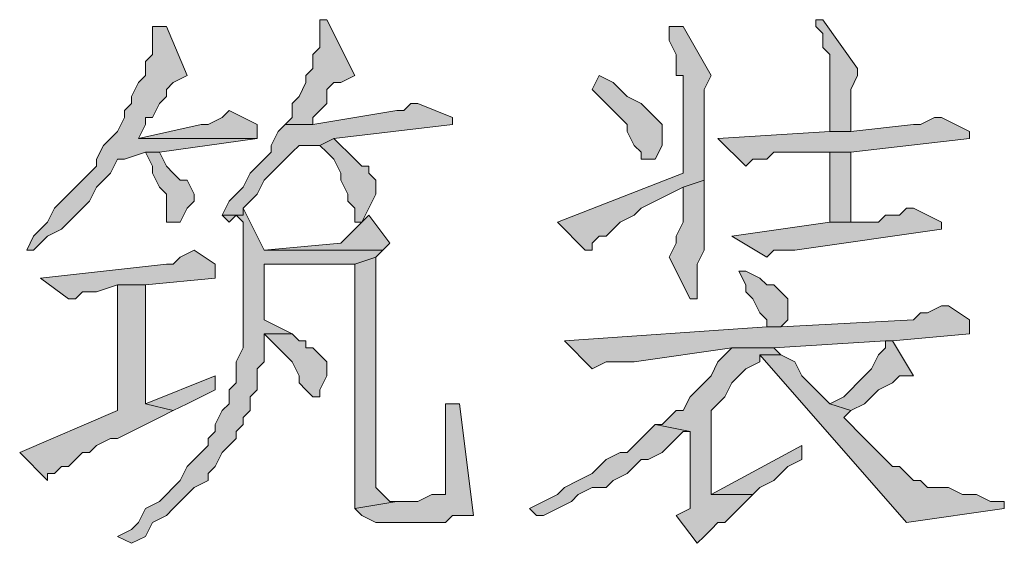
# Model space of a CAD drawing. Extents: x 566443 to 590371, y 3845226 to 3876576.
# Tile 42 of 221: x 586462.13 to 586468.1, y 3853860.22 to 3853863.39. Entities that reach past the tile are written whole.
import ezdxf

# ---------------------------------------------------------------- set-up
doc = ezdxf.new("R2010")
doc.units = 0
doc.layers.add('C00-00-00', color=7, linetype='CONTINUOUS')

msp = doc.modelspace()

# ---------------------------------------------------------------- hatches: boundary and pattern name
at = {"layer": 'C00-00-00'}
h = msp.add_hatch(color=256, dxfattribs=at)
h.dxf.hatch_style = 2
h.paths.add_polyline_path([(586463.9892, 3853863.3936), (586463.9469, 3853863.3936), (586463.9469, 3853863.3089), (586463.9469, 3853863.2243), (586463.9046, 3853863.1819), (586463.9046, 3853863.0973), (586463.8622, 3853863.0549), (586463.8622, 3853863.0126), (586463.8199, 3853862.9279), (586463.7776, 3853862.8856), (586463.7776, 3853862.8009), (586463.7352, 3853862.7586), (586463.9046, 3853862.7586), (586463.9046, 3853862.8009), (586463.9469, 3853862.8433), (586463.9892, 3853862.8856), (586463.9892, 3853862.9703), (586464.0316, 3853863.0126), (586464.0739, 3853863.0126), (586464.1586, 3853863.0549)])
h = msp.add_hatch(color=256, dxfattribs=at)
h.dxf.hatch_style = 2
h.paths.add_polyline_path([(586466.9949, 3853863.3936), (586466.9526, 3853863.3936), (586466.9526, 3853863.3513), (586466.9949, 3853863.3089), (586466.9949, 3853863.2243), (586467.0372, 3853863.1819), (586467.0372, 3853862.7163), (586467.1642, 3853862.7163), (586467.1642, 3853862.9703), (586467.2066, 3853863.0549), (586467.2066, 3853863.0973)])
h = msp.add_hatch(color=256, dxfattribs=at)
h.dxf.hatch_style = 2
h.paths.add_polyline_path([(586463.0156, 3853863.3513), (586462.9309, 3853863.3513), (586462.9309, 3853863.3089), (586462.9309, 3853863.1819), (586462.8886, 3853863.1396), (586462.8886, 3853863.0549), (586462.8462, 3853863.0126), (586462.8039, 3853862.9279), (586462.8039, 3853862.8856), (586462.7616, 3853862.8433), (586462.7616, 3853862.8009), (586462.7192, 3853862.7163), (586462.6769, 3853862.6739), (586462.6346, 3853862.6316), (586462.5922, 3853862.5469), (586462.5922, 3853862.5046), (586462.5499, 3853862.4623), (586462.5076, 3853862.4199), (586462.4652, 3853862.3776), (586462.4229, 3853862.3353), (586462.3806, 3853862.2929), (586462.3382, 3853862.2506), (586462.2959, 3853862.1659), (586462.2536, 3853862.1236), (586462.2112, 3853862.0813), (586462.1689, 3853861.9966), (586462.2112, 3853861.9966), (586462.2536, 3853862.0389), (586462.2959, 3853862.0813), (586462.3806, 3853862.1236), (586462.4229, 3853862.1659), (586462.4652, 3853862.2083), (586462.5076, 3853862.2506), (586462.5499, 3853862.2929), (586462.5922, 3853862.3776), (586462.6346, 3853862.4199), (586462.6769, 3853862.4623), (586462.7192, 3853862.5469), (586462.7616, 3853862.5469), (586462.8886, 3853862.5893), (586462.9732, 3853862.5893), (586463.5659, 3853862.6739), (586462.8462, 3853862.6739), (586462.8886, 3853862.7586), (586462.8886, 3853862.8009), (586462.9309, 3853862.8009), (586462.9732, 3853862.8856), (586463.0156, 3853862.9279), (586463.0156, 3853862.9703), (586463.0579, 3853863.0126), (586463.1426, 3853863.0549)])
h = msp.add_hatch(color=256, dxfattribs=at)
h.dxf.hatch_style = 2
h.paths.add_polyline_path([(586466.1482, 3853863.3513), (586466.0636, 3853863.3513), (586466.0636, 3853863.2666), (586466.1059, 3853863.1819), (586466.1059, 3853863.0549), (586466.1482, 3853863.0549), (586466.1482, 3853862.4623), (586465.3862, 3853862.1659), (586465.5556, 3853861.9966), (586465.5979, 3853861.9966), (586465.5979, 3853862.0389), (586465.6402, 3853862.0813), (586465.6826, 3853862.0813), (586465.7249, 3853862.1236), (586465.7672, 3853862.1659), (586465.8519, 3853862.2083), (586465.8942, 3853862.2506), (586465.9789, 3853862.2929), (586466.0636, 3853862.3353), (586466.1482, 3853862.3776), (586466.2752, 3853862.4199), (586466.2752, 3853862.9703), (586466.3176, 3853863.0549)])
h = msp.add_hatch(color=256, dxfattribs=at)
h.dxf.hatch_style = 2
h.paths.add_polyline_path([(586465.6402, 3853863.0549), (586465.5979, 3853862.9703), (586465.6402, 3853862.9279), (586465.7249, 3853862.8433), (586465.7672, 3853862.8009), (586465.8096, 3853862.7586), (586465.8096, 3853862.7163), (586465.8519, 3853862.6316), (586465.8942, 3853862.5893), (586465.8942, 3853862.5469), (586465.9789, 3853862.5469), (586466.0212, 3853862.6316), (586466.0212, 3853862.7586), (586465.9789, 3853862.8009), (586465.9366, 3853862.8433), (586465.8942, 3853862.8856), (586465.8096, 3853862.9279), (586465.7672, 3853862.9703), (586465.7249, 3853863.0126)])
h = msp.add_hatch(color=256, dxfattribs=at)
h.dxf.hatch_style = 2
h.paths.add_polyline_path([(586464.5396, 3853862.8856), (586464.4972, 3853862.8856), (586464.4549, 3853862.8433), (586464.4126, 3853862.8433), (586463.9046, 3853862.7586), (586463.7352, 3853862.7586), (586463.6929, 3853862.7163), (586463.6506, 3853862.6316), (586463.6506, 3853862.5893), (586463.6082, 3853862.5469), (586463.5659, 3853862.5046), (586463.5236, 3853862.4623), (586463.4812, 3853862.3776), (586463.4389, 3853862.3353), (586463.3966, 3853862.2929), (586463.3542, 3853862.2083), (586463.4812, 3853862.2083), (586463.4812, 3853862.2506), (586463.5236, 3853862.2929), (586463.5659, 3853862.3353), (586463.6082, 3853862.4199), (586463.6506, 3853862.4623), (586463.6929, 3853862.5046), (586463.7352, 3853862.5469), (586463.7776, 3853862.5893), (586463.8199, 3853862.6316), (586463.9469, 3853862.6316), (586464.0316, 3853862.6739), (586464.7512, 3853862.7586), (586464.7512, 3853862.8009)])
h = msp.add_hatch(color=256, dxfattribs=at)
h.dxf.hatch_style = 2
h.paths.add_polyline_path([(586463.3966, 3853862.8433), (586463.3542, 3853862.8009), (586463.2696, 3853862.7586), (586463.2272, 3853862.7586), (586462.8462, 3853862.6739), (586463.5659, 3853862.6739), (586463.5659, 3853862.7586)])
h = msp.add_hatch(color=256, dxfattribs=at)
h.dxf.hatch_style = 2
h.paths.add_polyline_path([(586467.7146, 3853862.8009), (586467.6722, 3853862.8009), (586467.5876, 3853862.7586), (586467.5452, 3853862.7586), (586467.1642, 3853862.7163), (586467.0372, 3853862.7163), (586466.3599, 3853862.6739), (586466.5292, 3853862.5046), (586466.5716, 3853862.5469), (586466.6562, 3853862.5469), (586466.6986, 3853862.5893), (586467.1642, 3853862.5893), (586467.8839, 3853862.6739), (586467.8839, 3853862.7163)])
h = msp.add_hatch(color=256, dxfattribs=at)
h.dxf.hatch_style = 2
h.paths.add_polyline_path([(586464.0316, 3853862.6739), (586463.9469, 3853862.6316), (586463.9892, 3853862.5893), (586464.0316, 3853862.5469), (586464.0739, 3853862.4623), (586464.0739, 3853862.4199), (586464.1162, 3853862.3353), (586464.1162, 3853862.2929), (586464.1586, 3853862.2506), (586464.1586, 3853862.1659), (586464.2009, 3853862.1659), (586464.2432, 3853862.2506), (586464.2856, 3853862.3353), (586464.2856, 3853862.4199), (586464.2432, 3853862.4623), (586464.2432, 3853862.5046), (586464.2009, 3853862.5046), (586464.1586, 3853862.5469), (586464.1162, 3853862.5893), (586464.0739, 3853862.6316)])
h = msp.add_hatch(color=256, dxfattribs=at)
h.dxf.hatch_style = 2
h.paths.add_polyline_path([(586462.9732, 3853862.5893), (586462.8886, 3853862.5893), (586462.9309, 3853862.5046), (586462.9309, 3853862.4623), (586462.9732, 3853862.3776), (586463.0156, 3853862.3353), (586463.0156, 3853862.1659), (586463.1002, 3853862.1659), (586463.1426, 3853862.2506), (586463.1849, 3853862.2929), (586463.1849, 3853862.3353), (586463.1426, 3853862.4199), (586463.1002, 3853862.4199), (586463.0579, 3853862.4623), (586463.0156, 3853862.5046)])
h = msp.add_hatch(color=256, dxfattribs=at)
h.dxf.hatch_style = 2
h.paths.add_polyline_path([(586467.1642, 3853862.5893), (586467.0372, 3853862.5893), (586467.0372, 3853862.1659), (586467.1642, 3853862.1659), (586467.1642, 3853862.2083)])
h = msp.add_hatch(color=256, dxfattribs=at)
h.dxf.hatch_style = 2
h.paths.add_polyline_path([(586466.2752, 3853862.4199), (586466.1482, 3853862.3776), (586466.1482, 3853862.1659), (586466.1059, 3853862.0813), (586466.1059, 3853862.0389), (586466.0636, 3853861.9543), (586466.1906, 3853861.7003), (586466.2329, 3853861.7003), (586466.2329, 3853861.7849), (586466.2329, 3853861.9119), (586466.2752, 3853861.9966)])
h = msp.add_hatch(color=256, dxfattribs=at)
h.dxf.hatch_style = 2
h.paths.add_polyline_path([(586463.4812, 3853862.2506), (586463.4812, 3853862.2083), (586463.3542, 3853862.2083), (586463.4389, 3853862.2083), (586463.4812, 3853862.1659), (586463.4812, 3853861.4039), (586463.4389, 3853861.3193), (586463.4389, 3853861.1923), (586463.3966, 3853861.1499), (586463.3966, 3853861.0653), (586463.3542, 3853861.0229), (586463.3119, 3853860.9383), (586463.3119, 3853860.8959), (586463.2696, 3853860.8536), (586463.2696, 3853860.8113), (586463.2272, 3853860.7689), (586463.1849, 3853860.7266), (586463.1426, 3853860.6843), (586463.1002, 3853860.5996), (586463.0579, 3853860.5573), (586463.0156, 3853860.5149), (586462.9732, 3853860.4726), (586462.8886, 3853860.4303), (586462.8462, 3853860.3456), (586462.8039, 3853860.3033), (586462.7192, 3853860.2609), (586462.8039, 3853860.2186), (586462.8886, 3853860.2609), (586462.9309, 3853860.3456), (586463.0156, 3853860.3879), (586463.0579, 3853860.4303), (586463.1002, 3853860.4726), (586463.1426, 3853860.5149), (586463.1849, 3853860.5573), (586463.2696, 3853860.5996), (586463.2696, 3853860.6419), (586463.3119, 3853860.6843), (586463.3542, 3853860.7689), (586463.3966, 3853860.8113), (586463.4389, 3853860.8536), (586463.4389, 3853860.8959), (586463.4812, 3853860.9383), (586463.4812, 3853860.9806), (586463.5236, 3853861.0229), (586463.5236, 3853861.1076), (586463.5659, 3853861.1499), (586463.5659, 3853861.2769), (586463.6082, 3853861.3193), (586463.6082, 3853861.4886), (586463.7776, 3853861.4886), (586463.6929, 3853861.5309), (586463.6082, 3853861.5733), (586463.6082, 3853861.9119), (586464.1586, 3853861.9119), (586464.2856, 3853861.9543), (586464.3279, 3853861.9966), (586463.6082, 3853861.9966)])
h = msp.add_hatch(color=256, dxfattribs=at)
h.dxf.hatch_style = 2
h.paths.add_polyline_path([(586467.5452, 3853862.2506), (586467.5029, 3853862.2506), (586467.4606, 3853862.2083), (586467.3759, 3853862.2083), (586467.3336, 3853862.1659), (586467.0372, 3853862.1659), (586466.4446, 3853862.0813), (586466.6562, 3853861.9543), (586466.6986, 3853861.9966), (586466.8256, 3853861.9966), (586467.7146, 3853862.1236), (586467.7146, 3853862.1659)])
h = msp.add_hatch(color=256, dxfattribs=at)
h.dxf.hatch_style = 2
h.paths.add_polyline_path([(586463.3542, 3853862.2083), (586463.3966, 3853862.1659), (586463.4389, 3853862.2083)])
h = msp.add_hatch(color=256, dxfattribs=at)
h.dxf.hatch_style = 2
h.paths.add_polyline_path([(586464.2432, 3853862.2083), (586464.2009, 3853862.1659), (586464.1586, 3853862.1236), (586464.1162, 3853862.0813), (586464.0739, 3853862.0389), (586463.6082, 3853861.9966), (586464.3279, 3853861.9966), (586464.3702, 3853862.0389)])
h = msp.add_hatch(color=256, dxfattribs=at)
h.dxf.hatch_style = 2
h.paths.add_polyline_path([(586463.1849, 3853861.9966), (586463.1002, 3853861.9543), (586463.0579, 3853861.9119), (586463.0156, 3853861.9119), (586462.2536, 3853861.8273), (586462.4229, 3853861.7003), (586462.4652, 3853861.7003), (586462.5076, 3853861.7426), (586462.5922, 3853861.7426), (586462.7192, 3853861.7849), (586462.8886, 3853861.7849), (586463.3119, 3853861.8273), (586463.3119, 3853861.9119)])
h = msp.add_hatch(color=256, dxfattribs=at)
h.dxf.hatch_style = 2
h.paths.add_polyline_path([(586464.2856, 3853861.9543), (586464.1586, 3853861.9119), (586464.1586, 3853860.4303), (586464.4126, 3853860.4726), (586464.3702, 3853860.4726), (586464.3279, 3853860.5149), (586464.2856, 3853860.5573), (586464.2856, 3853861.8273)])
h = msp.add_hatch(color=256, dxfattribs=at)
h.dxf.hatch_style = 2
h.paths.add_polyline_path([(586466.5292, 3853861.8696), (586466.4869, 3853861.8696), (586466.5292, 3853861.7849), (586466.5292, 3853861.7426), (586466.5716, 3853861.7003), (586466.6139, 3853861.6156), (586466.6562, 3853861.5733), (586466.6562, 3853861.5309), (586466.7409, 3853861.5309), (586466.7832, 3853861.5733), (586466.7832, 3853861.7003), (586466.7409, 3853861.7426), (586466.6986, 3853861.7849), (586466.6562, 3853861.7849), (586466.6139, 3853861.8273)])
h = msp.add_hatch(color=256, dxfattribs=at)
h.dxf.hatch_style = 2
h.paths.add_polyline_path([(586462.8886, 3853861.7849), (586462.7192, 3853861.7849), (586462.7192, 3853861.0229), (586462.1266, 3853860.7689), (586462.2959, 3853860.5996), (586462.2959, 3853860.6419), (586462.3382, 3853860.6419), (586462.3806, 3853860.6843), (586462.4229, 3853860.6843), (586462.4652, 3853860.7266), (586462.5076, 3853860.7689), (586462.5499, 3853860.7689), (586462.5922, 3853860.8113), (586462.6769, 3853860.8536), (586462.7192, 3853860.8536), (586462.8039, 3853860.8959), (586462.8886, 3853860.9383), (586462.9732, 3853860.9806), (586463.0579, 3853861.0229), (586462.8886, 3853861.0653)])
h = msp.add_hatch(color=256, dxfattribs=at)
h.dxf.hatch_style = 2
h.paths.add_polyline_path([(586467.7569, 3853861.6579), (586467.7146, 3853861.6579), (586467.6299, 3853861.6156), (586467.5876, 3853861.6156), (586467.5452, 3853861.5733), (586466.7409, 3853861.5309), (586466.6562, 3853861.5309), (586465.4286, 3853861.4463), (586465.5979, 3853861.2769), (586465.6826, 3853861.3193), (586465.8519, 3853861.3193), (586466.4446, 3853861.4039), (586466.6986, 3853861.4039), (586467.3759, 3853861.4463), (586467.4182, 3853861.4463), (586467.8839, 3853861.4886), (586467.8839, 3853861.5733)])
h = msp.add_hatch(color=256, dxfattribs=at)
h.dxf.hatch_style = 2
h.paths.add_polyline_path([(586463.7776, 3853861.4886), (586463.6082, 3853861.4886), (586463.6506, 3853861.4463), (586463.6929, 3853861.4039), (586463.7352, 3853861.3616), (586463.7776, 3853861.3193), (586463.8199, 3853861.2346), (586463.8199, 3853861.1923), (586463.8622, 3853861.1499), (586463.9046, 3853861.1076), (586463.9469, 3853861.1076), (586463.9469, 3853861.1499), (586463.9892, 3853861.2346), (586463.9892, 3853861.3193), (586463.9469, 3853861.3616), (586463.9046, 3853861.4039), (586463.8622, 3853861.4039), (586463.8622, 3853861.4463), (586463.8199, 3853861.4463)])
h = msp.add_hatch(color=256, dxfattribs=at)
h.dxf.hatch_style = 2
h.paths.add_polyline_path([(586466.6986, 3853861.4039), (586466.4446, 3853861.4039), (586466.4022, 3853861.3616), (586466.3599, 3853861.3193), (586466.3176, 3853861.2346), (586466.2752, 3853861.1923), (586466.2329, 3853861.1499), (586466.1906, 3853861.1076), (586466.1482, 3853861.0229), (586466.1059, 3853861.0229), (586466.0636, 3853860.9806), (586466.0212, 3853860.9383), (586465.9789, 3853860.9383), (586466.1906, 3853860.8959), (586466.1906, 3853860.4303), (586466.1059, 3853860.3879), (586466.2329, 3853860.2186), (586466.2752, 3853860.2609), (586466.3176, 3853860.3033), (586466.3599, 3853860.3456), (586466.4022, 3853860.3456), (586466.4446, 3853860.3879), (586466.4869, 3853860.4303), (586466.5716, 3853860.5149), (586466.3176, 3853860.5149), (586466.3176, 3853861.0229), (586466.3599, 3853861.0653), (586466.4022, 3853861.1076), (586466.4446, 3853861.1923), (586466.4869, 3853861.2346), (586466.5292, 3853861.2769), (586466.6139, 3853861.3193), (586466.6139, 3853861.3616), (586466.7409, 3853861.3616)])
h = msp.add_hatch(color=256, dxfattribs=at)
h.dxf.hatch_style = 2
h.paths.add_polyline_path([(586467.4182, 3853861.4463), (586467.3759, 3853861.4463), (586467.3759, 3853861.4039), (586467.3336, 3853861.3616), (586467.2912, 3853861.2769), (586467.2489, 3853861.2346), (586467.2066, 3853861.1923), (586467.1642, 3853861.1499), (586467.1219, 3853861.1076), (586467.0372, 3853861.0653), (586467.1642, 3853861.0229), (586467.2489, 3853861.0653), (586467.2912, 3853861.1076), (586467.3336, 3853861.1499), (586467.4182, 3853861.1923), (586467.4606, 3853861.2346), (586467.5452, 3853861.2346)])
h = msp.add_hatch(color=256, dxfattribs=at)
h.dxf.hatch_style = 2
h.paths.add_polyline_path([(586466.7409, 3853861.3616), (586466.6139, 3853861.3616), (586467.5029, 3853860.3456), (586468.0956, 3853860.4303), (586468.0956, 3853860.4726), (586468.0109, 3853860.4726), (586467.9262, 3853860.5149), (586467.8416, 3853860.5149), (586467.7569, 3853860.5573), (586467.6299, 3853860.5573), (586467.5876, 3853860.5996), (586467.5452, 3853860.5996), (586467.5029, 3853860.6419), (586467.4606, 3853860.6843), (586467.4182, 3853860.6843), (586467.3759, 3853860.7266), (586467.3336, 3853860.7689), (586467.2912, 3853860.8113), (586467.2489, 3853860.8536), (586467.2066, 3853860.8959), (586467.1642, 3853860.9383), (586467.1219, 3853860.9806), (586467.1642, 3853861.0229), (586467.0372, 3853861.0653), (586466.9949, 3853861.1076), (586466.9102, 3853861.1923), (586466.8679, 3853861.2346), (586466.8256, 3853861.3193)])
h = msp.add_hatch(color=256, dxfattribs=at)
h.dxf.hatch_style = 2
h.paths.add_polyline_path([(586463.3119, 3853861.2346), (586462.8886, 3853861.0653), (586463.0579, 3853861.0229), (586463.1426, 3853861.0653), (586463.2272, 3853861.1076), (586463.3119, 3853861.1499)])
h = msp.add_hatch(color=256, dxfattribs=at)
h.dxf.hatch_style = 2
h.paths.add_polyline_path([(586464.7936, 3853861.0653), (586464.7089, 3853861.0653), (586464.7089, 3853861.0229), (586464.7089, 3853860.5149), (586464.6666, 3853860.5149), (586464.6242, 3853860.5149), (586464.5396, 3853860.4726), (586464.4126, 3853860.4726), (586464.1586, 3853860.4303), (586464.2009, 3853860.3879), (586464.2856, 3853860.3456), (586464.7089, 3853860.3456), (586464.7512, 3853860.3879), (586464.8782, 3853860.3879)])
h = msp.add_hatch(color=256, dxfattribs=at)
h.dxf.hatch_style = 2
h.paths.add_polyline_path([(586465.9789, 3853860.9383), (586465.9366, 3853860.8959), (586465.8942, 3853860.8536), (586465.8519, 3853860.8113), (586465.8096, 3853860.7689), (586465.7672, 3853860.7689), (586465.6826, 3853860.7266), (586465.6402, 3853860.6843), (586465.5979, 3853860.6419), (586465.5132, 3853860.5996), (586465.4286, 3853860.5573), (586465.3862, 3853860.5149), (586465.3016, 3853860.4726), (586465.2169, 3853860.4303), (586465.2592, 3853860.3879), (586465.3016, 3853860.3879), (586465.3862, 3853860.4303), (586465.4709, 3853860.4726), (586465.5132, 3853860.5149), (586465.5979, 3853860.5573), (586465.6826, 3853860.5573), (586465.7249, 3853860.5996), (586465.8096, 3853860.6419), (586465.8519, 3853860.6843), (586465.8942, 3853860.7266), (586465.9366, 3853860.7266), (586466.0212, 3853860.7689), (586466.0636, 3853860.8113), (586466.1059, 3853860.8536), (586466.1482, 3853860.8959), (586466.1906, 3853860.8959)])
h = msp.add_hatch(color=256, dxfattribs=at)
h.dxf.hatch_style = 2
h.paths.add_polyline_path([(586466.8679, 3853860.8113), (586466.3176, 3853860.5149), (586466.5716, 3853860.5149), (586466.6139, 3853860.5573), (586466.6986, 3853860.5996), (586466.7832, 3853860.6843), (586466.8679, 3853860.7266)])

# ---------------------------------------------------------------- linework, layer by layer
at = {"layer": 'C00-00-00', "lineweight": 0}
for points in [[(586463.9892, 3853863.3936), (586463.9469, 3853863.3936), (586463.9469, 3853863.3089), (586463.9469, 3853863.2243), (586463.9046, 3853863.1819), (586463.9046, 3853863.0973), (586463.8622, 3853863.0549), (586463.8622, 3853863.0126), (586463.8199, 3853862.9279), (586463.7776, 3853862.8856), (586463.7776, 3853862.8009), (586463.7352, 3853862.7586), (586463.9046, 3853862.7586), (586463.9046, 3853862.8009), (586463.9469, 3853862.8433), (586463.9892, 3853862.8856), (586463.9892, 3853862.9703), (586464.0316, 3853863.0126), (586464.0739, 3853863.0126), (586464.1586, 3853863.0549)], [(586466.9949, 3853863.3936), (586466.9526, 3853863.3936), (586466.9526, 3853863.3513), (586466.9949, 3853863.3089), (586466.9949, 3853863.2243), (586467.0372, 3853863.1819), (586467.0372, 3853862.7163), (586467.1642, 3853862.7163), (586467.1642, 3853862.9703), (586467.2066, 3853863.0549), (586467.2066, 3853863.0973)], [(586463.0156, 3853863.3513), (586462.9309, 3853863.3513), (586462.9309, 3853863.3089), (586462.9309, 3853863.1819), (586462.8886, 3853863.1396), (586462.8886, 3853863.0549), (586462.8462, 3853863.0126), (586462.8039, 3853862.9279), (586462.8039, 3853862.8856), (586462.7616, 3853862.8433), (586462.7616, 3853862.8009), (586462.7192, 3853862.7163), (586462.6769, 3853862.6739), (586462.6346, 3853862.6316), (586462.5922, 3853862.5469), (586462.5922, 3853862.5046), (586462.5499, 3853862.4623), (586462.5076, 3853862.4199), (586462.4652, 3853862.3776), (586462.4229, 3853862.3353), (586462.3806, 3853862.2929), (586462.3382, 3853862.2506), (586462.2959, 3853862.1659), (586462.2536, 3853862.1236), (586462.2112, 3853862.0813), (586462.1689, 3853861.9966), (586462.2112, 3853861.9966), (586462.2536, 3853862.0389), (586462.2959, 3853862.0813), (586462.3806, 3853862.1236), (586462.4229, 3853862.1659), (586462.4652, 3853862.2083), (586462.5076, 3853862.2506), (586462.5499, 3853862.2929), (586462.5922, 3853862.3776), (586462.6346, 3853862.4199), (586462.6769, 3853862.4623), (586462.7192, 3853862.5469), (586462.7616, 3853862.5469), (586462.8886, 3853862.5893), (586462.9732, 3853862.5893), (586463.5659, 3853862.6739), (586462.8462, 3853862.6739), (586462.8886, 3853862.7586), (586462.8886, 3853862.8009), (586462.9309, 3853862.8009), (586462.9732, 3853862.8856), (586463.0156, 3853862.9279), (586463.0156, 3853862.9703), (586463.0579, 3853863.0126), (586463.1426, 3853863.0549)], [(586466.1482, 3853863.3513), (586466.0636, 3853863.3513), (586466.0636, 3853863.2666), (586466.1059, 3853863.1819), (586466.1059, 3853863.0549), (586466.1482, 3853863.0549), (586466.1482, 3853862.4623), (586465.3862, 3853862.1659), (586465.5556, 3853861.9966), (586465.5979, 3853861.9966), (586465.5979, 3853862.0389), (586465.6402, 3853862.0813), (586465.6826, 3853862.0813), (586465.7249, 3853862.1236), (586465.7672, 3853862.1659), (586465.8519, 3853862.2083), (586465.8942, 3853862.2506), (586465.9789, 3853862.2929), (586466.0636, 3853862.3353), (586466.1482, 3853862.3776), (586466.2752, 3853862.4199), (586466.2752, 3853862.9703), (586466.3176, 3853863.0549)], [(586465.6402, 3853863.0549), (586465.5979, 3853862.9703), (586465.6402, 3853862.9279), (586465.7249, 3853862.8433), (586465.7672, 3853862.8009), (586465.8096, 3853862.7586), (586465.8096, 3853862.7163), (586465.8519, 3853862.6316), (586465.8942, 3853862.5893), (586465.8942, 3853862.5469), (586465.9789, 3853862.5469), (586466.0212, 3853862.6316), (586466.0212, 3853862.7586), (586465.9789, 3853862.8009), (586465.9366, 3853862.8433), (586465.8942, 3853862.8856), (586465.8096, 3853862.9279), (586465.7672, 3853862.9703), (586465.7249, 3853863.0126)], [(586464.5396, 3853862.8856), (586464.4972, 3853862.8856), (586464.4549, 3853862.8433), (586464.4126, 3853862.8433), (586463.9046, 3853862.7586), (586463.7352, 3853862.7586), (586463.6929, 3853862.7163), (586463.6506, 3853862.6316), (586463.6506, 3853862.5893), (586463.6082, 3853862.5469), (586463.5659, 3853862.5046), (586463.5236, 3853862.4623), (586463.4812, 3853862.3776), (586463.4389, 3853862.3353), (586463.3966, 3853862.2929), (586463.3542, 3853862.2083), (586463.4812, 3853862.2083), (586463.4812, 3853862.2506), (586463.5236, 3853862.2929), (586463.5659, 3853862.3353), (586463.6082, 3853862.4199), (586463.6506, 3853862.4623), (586463.6929, 3853862.5046), (586463.7352, 3853862.5469), (586463.7776, 3853862.5893), (586463.8199, 3853862.6316), (586463.9469, 3853862.6316), (586464.0316, 3853862.6739), (586464.7512, 3853862.7586), (586464.7512, 3853862.8009)], [(586463.3966, 3853862.8433), (586463.3542, 3853862.8009), (586463.2696, 3853862.7586), (586463.2272, 3853862.7586), (586462.8462, 3853862.6739), (586463.5659, 3853862.6739), (586463.5659, 3853862.7586)], [(586467.7146, 3853862.8009), (586467.6722, 3853862.8009), (586467.5876, 3853862.7586), (586467.5452, 3853862.7586), (586467.1642, 3853862.7163), (586467.0372, 3853862.7163), (586466.3599, 3853862.6739), (586466.5292, 3853862.5046), (586466.5716, 3853862.5469), (586466.6562, 3853862.5469), (586466.6986, 3853862.5893), (586467.1642, 3853862.5893), (586467.8839, 3853862.6739), (586467.8839, 3853862.7163)], [(586464.0316, 3853862.6739), (586463.9469, 3853862.6316), (586463.9892, 3853862.5893), (586464.0316, 3853862.5469), (586464.0739, 3853862.4623), (586464.0739, 3853862.4199), (586464.1162, 3853862.3353), (586464.1162, 3853862.2929), (586464.1586, 3853862.2506), (586464.1586, 3853862.1659), (586464.2009, 3853862.1659), (586464.2432, 3853862.2506), (586464.2856, 3853862.3353), (586464.2856, 3853862.4199), (586464.2432, 3853862.4623), (586464.2432, 3853862.5046), (586464.2009, 3853862.5046), (586464.1586, 3853862.5469), (586464.1162, 3853862.5893), (586464.0739, 3853862.6316)], [(586462.9732, 3853862.5893), (586462.8886, 3853862.5893), (586462.9309, 3853862.5046), (586462.9309, 3853862.4623), (586462.9732, 3853862.3776), (586463.0156, 3853862.3353), (586463.0156, 3853862.1659), (586463.1002, 3853862.1659), (586463.1426, 3853862.2506), (586463.1849, 3853862.2929), (586463.1849, 3853862.3353), (586463.1426, 3853862.4199), (586463.1002, 3853862.4199), (586463.0579, 3853862.4623), (586463.0156, 3853862.5046)], [(586467.1642, 3853862.5893), (586467.0372, 3853862.5893), (586467.0372, 3853862.1659), (586467.1642, 3853862.1659), (586467.1642, 3853862.2083)], [(586466.2752, 3853862.4199), (586466.1482, 3853862.3776), (586466.1482, 3853862.1659), (586466.1059, 3853862.0813), (586466.1059, 3853862.0389), (586466.0636, 3853861.9543), (586466.1906, 3853861.7003), (586466.2329, 3853861.7003), (586466.2329, 3853861.7849), (586466.2329, 3853861.9119), (586466.2752, 3853861.9966)], [(586463.4812, 3853862.2506), (586463.4812, 3853862.2083), (586463.3542, 3853862.2083), (586463.4389, 3853862.2083), (586463.4812, 3853862.1659), (586463.4812, 3853861.4039), (586463.4389, 3853861.3193), (586463.4389, 3853861.1923), (586463.3966, 3853861.1499), (586463.3966, 3853861.0653), (586463.3542, 3853861.0229), (586463.3119, 3853860.9383), (586463.3119, 3853860.8959), (586463.2696, 3853860.8536), (586463.2696, 3853860.8113), (586463.2272, 3853860.7689), (586463.1849, 3853860.7266), (586463.1426, 3853860.6843), (586463.1002, 3853860.5996), (586463.0579, 3853860.5573), (586463.0156, 3853860.5149), (586462.9732, 3853860.4726), (586462.8886, 3853860.4303), (586462.8462, 3853860.3456), (586462.8039, 3853860.3033), (586462.7192, 3853860.2609), (586462.8039, 3853860.2186), (586462.8886, 3853860.2609), (586462.9309, 3853860.3456), (586463.0156, 3853860.3879), (586463.0579, 3853860.4303), (586463.1002, 3853860.4726), (586463.1426, 3853860.5149), (586463.1849, 3853860.5573), (586463.2696, 3853860.5996), (586463.2696, 3853860.6419), (586463.3119, 3853860.6843), (586463.3542, 3853860.7689), (586463.3966, 3853860.8113), (586463.4389, 3853860.8536), (586463.4389, 3853860.8959), (586463.4812, 3853860.9383), (586463.4812, 3853860.9806), (586463.5236, 3853861.0229), (586463.5236, 3853861.1076), (586463.5659, 3853861.1499), (586463.5659, 3853861.2769), (586463.6082, 3853861.3193), (586463.6082, 3853861.4886), (586463.7776, 3853861.4886), (586463.6929, 3853861.5309), (586463.6082, 3853861.5733), (586463.6082, 3853861.9119), (586464.1586, 3853861.9119), (586464.2856, 3853861.9543), (586464.3279, 3853861.9966), (586463.6082, 3853861.9966)], [(586467.5452, 3853862.2506), (586467.5029, 3853862.2506), (586467.4606, 3853862.2083), (586467.3759, 3853862.2083), (586467.3336, 3853862.1659), (586467.0372, 3853862.1659), (586466.4446, 3853862.0813), (586466.6562, 3853861.9543), (586466.6986, 3853861.9966), (586466.8256, 3853861.9966), (586467.7146, 3853862.1236), (586467.7146, 3853862.1659)], [(586463.3542, 3853862.2083), (586463.3966, 3853862.1659), (586463.4389, 3853862.2083)], [(586464.2432, 3853862.2083), (586464.2009, 3853862.1659), (586464.1586, 3853862.1236), (586464.1162, 3853862.0813), (586464.0739, 3853862.0389), (586463.6082, 3853861.9966), (586464.3279, 3853861.9966), (586464.3702, 3853862.0389)], [(586463.1849, 3853861.9966), (586463.1002, 3853861.9543), (586463.0579, 3853861.9119), (586463.0156, 3853861.9119), (586462.2536, 3853861.8273), (586462.4229, 3853861.7003), (586462.4652, 3853861.7003), (586462.5076, 3853861.7426), (586462.5922, 3853861.7426), (586462.7192, 3853861.7849), (586462.8886, 3853861.7849), (586463.3119, 3853861.8273), (586463.3119, 3853861.9119)], [(586464.2856, 3853861.9543), (586464.1586, 3853861.9119), (586464.1586, 3853860.4303), (586464.4126, 3853860.4726), (586464.3702, 3853860.4726), (586464.3279, 3853860.5149), (586464.2856, 3853860.5573), (586464.2856, 3853861.8273)], [(586466.5292, 3853861.8696), (586466.4869, 3853861.8696), (586466.5292, 3853861.7849), (586466.5292, 3853861.7426), (586466.5716, 3853861.7003), (586466.6139, 3853861.6156), (586466.6562, 3853861.5733), (586466.6562, 3853861.5309), (586466.7409, 3853861.5309), (586466.7832, 3853861.5733), (586466.7832, 3853861.7003), (586466.7409, 3853861.7426), (586466.6986, 3853861.7849), (586466.6562, 3853861.7849), (586466.6139, 3853861.8273)], [(586462.8886, 3853861.7849), (586462.7192, 3853861.7849), (586462.7192, 3853861.0229), (586462.1266, 3853860.7689), (586462.2959, 3853860.5996), (586462.2959, 3853860.6419), (586462.3382, 3853860.6419), (586462.3806, 3853860.6843), (586462.4229, 3853860.6843), (586462.4652, 3853860.7266), (586462.5076, 3853860.7689), (586462.5499, 3853860.7689), (586462.5922, 3853860.8113), (586462.6769, 3853860.8536), (586462.7192, 3853860.8536), (586462.8039, 3853860.8959), (586462.8886, 3853860.9383), (586462.9732, 3853860.9806), (586463.0579, 3853861.0229), (586462.8886, 3853861.0653)], [(586467.7569, 3853861.6579), (586467.7146, 3853861.6579), (586467.6299, 3853861.6156), (586467.5876, 3853861.6156), (586467.5452, 3853861.5733), (586466.7409, 3853861.5309), (586466.6562, 3853861.5309), (586465.4286, 3853861.4463), (586465.5979, 3853861.2769), (586465.6826, 3853861.3193), (586465.8519, 3853861.3193), (586466.4446, 3853861.4039), (586466.6986, 3853861.4039), (586467.3759, 3853861.4463), (586467.4182, 3853861.4463), (586467.8839, 3853861.4886), (586467.8839, 3853861.5733)], [(586463.7776, 3853861.4886), (586463.6082, 3853861.4886), (586463.6506, 3853861.4463), (586463.6929, 3853861.4039), (586463.7352, 3853861.3616), (586463.7776, 3853861.3193), (586463.8199, 3853861.2346), (586463.8199, 3853861.1923), (586463.8622, 3853861.1499), (586463.9046, 3853861.1076), (586463.9469, 3853861.1076), (586463.9469, 3853861.1499), (586463.9892, 3853861.2346), (586463.9892, 3853861.3193), (586463.9469, 3853861.3616), (586463.9046, 3853861.4039), (586463.8622, 3853861.4039), (586463.8622, 3853861.4463), (586463.8199, 3853861.4463)], [(586466.6986, 3853861.4039), (586466.4446, 3853861.4039), (586466.4022, 3853861.3616), (586466.3599, 3853861.3193), (586466.3176, 3853861.2346), (586466.2752, 3853861.1923), (586466.2329, 3853861.1499), (586466.1906, 3853861.1076), (586466.1482, 3853861.0229), (586466.1059, 3853861.0229), (586466.0636, 3853860.9806), (586466.0212, 3853860.9383), (586465.9789, 3853860.9383), (586466.1906, 3853860.8959), (586466.1906, 3853860.4303), (586466.1059, 3853860.3879), (586466.2329, 3853860.2186), (586466.2752, 3853860.2609), (586466.3176, 3853860.3033), (586466.3599, 3853860.3456), (586466.4022, 3853860.3456), (586466.4446, 3853860.3879), (586466.4869, 3853860.4303), (586466.5716, 3853860.5149), (586466.3176, 3853860.5149), (586466.3176, 3853861.0229), (586466.3599, 3853861.0653), (586466.4022, 3853861.1076), (586466.4446, 3853861.1923), (586466.4869, 3853861.2346), (586466.5292, 3853861.2769), (586466.6139, 3853861.3193), (586466.6139, 3853861.3616), (586466.7409, 3853861.3616)], [(586467.4182, 3853861.4463), (586467.3759, 3853861.4463), (586467.3759, 3853861.4039), (586467.3336, 3853861.3616), (586467.2912, 3853861.2769), (586467.2489, 3853861.2346), (586467.2066, 3853861.1923), (586467.1642, 3853861.1499), (586467.1219, 3853861.1076), (586467.0372, 3853861.0653), (586467.1642, 3853861.0229), (586467.2489, 3853861.0653), (586467.2912, 3853861.1076), (586467.3336, 3853861.1499), (586467.4182, 3853861.1923), (586467.4606, 3853861.2346), (586467.5452, 3853861.2346)], [(586466.7409, 3853861.3616), (586466.6139, 3853861.3616), (586467.5029, 3853860.3456), (586468.0956, 3853860.4303), (586468.0956, 3853860.4726), (586468.0109, 3853860.4726), (586467.9262, 3853860.5149), (586467.8416, 3853860.5149), (586467.7569, 3853860.5573), (586467.6299, 3853860.5573), (586467.5876, 3853860.5996), (586467.5452, 3853860.5996), (586467.5029, 3853860.6419), (586467.4606, 3853860.6843), (586467.4182, 3853860.6843), (586467.3759, 3853860.7266), (586467.3336, 3853860.7689), (586467.2912, 3853860.8113), (586467.2489, 3853860.8536), (586467.2066, 3853860.8959), (586467.1642, 3853860.9383), (586467.1219, 3853860.9806), (586467.1642, 3853861.0229), (586467.0372, 3853861.0653), (586466.9949, 3853861.1076), (586466.9102, 3853861.1923), (586466.8679, 3853861.2346), (586466.8256, 3853861.3193)], [(586463.3119, 3853861.2346), (586462.8886, 3853861.0653), (586463.0579, 3853861.0229), (586463.1426, 3853861.0653), (586463.2272, 3853861.1076), (586463.3119, 3853861.1499)], [(586464.7936, 3853861.0653), (586464.7089, 3853861.0653), (586464.7089, 3853861.0229), (586464.7089, 3853860.5149), (586464.6666, 3853860.5149), (586464.6242, 3853860.5149), (586464.5396, 3853860.4726), (586464.4126, 3853860.4726), (586464.1586, 3853860.4303), (586464.2009, 3853860.3879), (586464.2856, 3853860.3456), (586464.7089, 3853860.3456), (586464.7512, 3853860.3879), (586464.8782, 3853860.3879)], [(586465.9789, 3853860.9383), (586465.9366, 3853860.8959), (586465.8942, 3853860.8536), (586465.8519, 3853860.8113), (586465.8096, 3853860.7689), (586465.7672, 3853860.7689), (586465.6826, 3853860.7266), (586465.6402, 3853860.6843), (586465.5979, 3853860.6419), (586465.5132, 3853860.5996), (586465.4286, 3853860.5573), (586465.3862, 3853860.5149), (586465.3016, 3853860.4726), (586465.2169, 3853860.4303), (586465.2592, 3853860.3879), (586465.3016, 3853860.3879), (586465.3862, 3853860.4303), (586465.4709, 3853860.4726), (586465.5132, 3853860.5149), (586465.5979, 3853860.5573), (586465.6826, 3853860.5573), (586465.7249, 3853860.5996), (586465.8096, 3853860.6419), (586465.8519, 3853860.6843), (586465.8942, 3853860.7266), (586465.9366, 3853860.7266), (586466.0212, 3853860.7689), (586466.0636, 3853860.8113), (586466.1059, 3853860.8536), (586466.1482, 3853860.8959), (586466.1906, 3853860.8959)], [(586466.8679, 3853860.8113), (586466.3176, 3853860.5149), (586466.5716, 3853860.5149), (586466.6139, 3853860.5573), (586466.6986, 3853860.5996), (586466.7832, 3853860.6843), (586466.8679, 3853860.7266)]]:
    msp.add_lwpolyline(points, close=True, dxfattribs=at)

doc.saveas('drawing.dxf')
